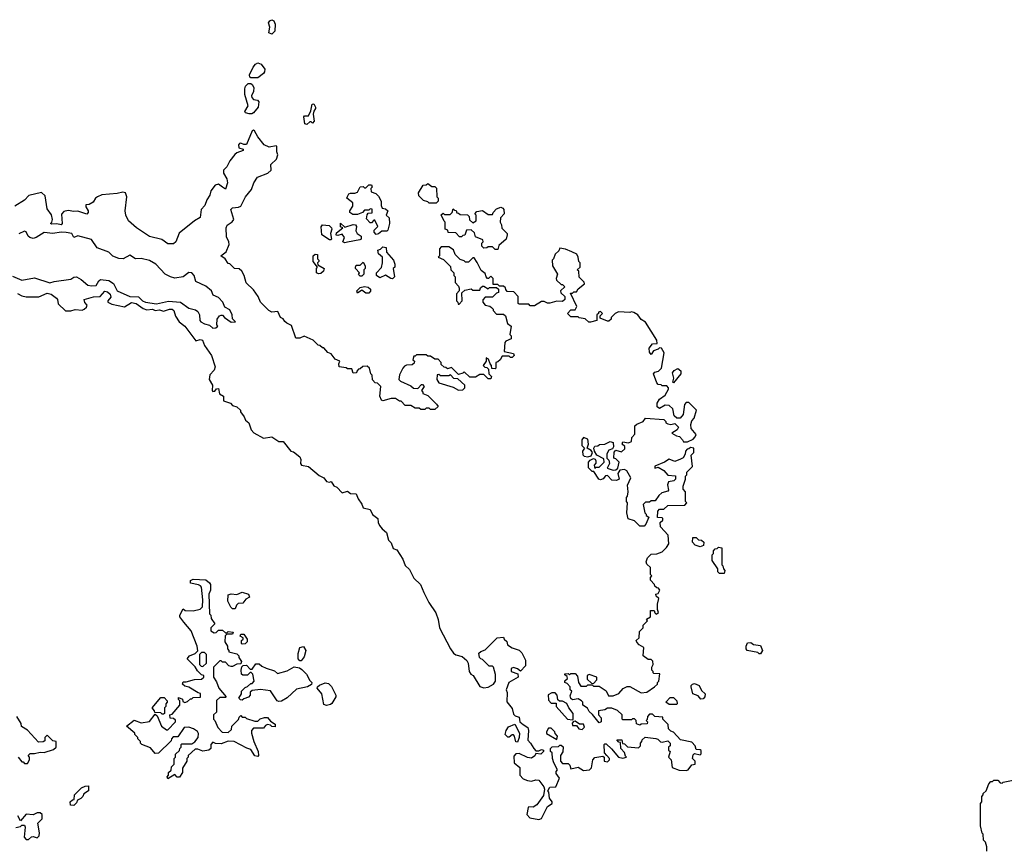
# Model space of a CAD drawing. Extents: x 1861455 to 2058065, y 200073 to 437907.
# Tile 185 of 256: x 1872100 to 1879110, y 312045 to 317948. Entities that reach past the tile are written whole.
import ezdxf

# ---------------------------------------------------------------- set-up
doc = ezdxf.new("R2010")
doc.units = 0

msp = doc.modelspace()

# ---------------------------------------------------------------- linework, layer by layer
at = {"layer": '0CON05XD'}
for points in [[(1873895, 317843.3), (1873873.3, 317855), (1873880, 317895), (1873872.5, 317925), (1873880.7, 317939.3), (1873895, 317947.5), (1873909.3, 317939.3), (1873920, 317915), (1873916, 317865), (1873895, 317843.3)], [(1873745, 317532.5), (1873738.3, 317538.3), (1873736.7, 317555), (1873761.2, 317608.8), (1873778.3, 317631.7), (1873795, 317641.2), (1873819.7, 317629.7), (1873846.2, 317595), (1873843.8, 317575), (1873835, 317563.3), (1873795, 317533.8), (1873745, 317532.5)], [(1873733.6, 317276.4), (1873707.5, 317285), (1873703.9, 317293.9), (1873727.1, 317335), (1873702, 317415), (1873704, 317455), (1873708.8, 317475), (1873727, 317493), (1873745, 317493.3), (1873755, 317486.7), (1873768, 317465), (1873765.6, 317435), (1873751.4, 317405), (1873753.3, 317393.3), (1873765, 317380), (1873793.3, 317373.3), (1873803.3, 317363.3), (1873798.8, 317325), (1873765, 317283.3), (1873753.3, 317276.7), (1873733.6, 317276.4)], [(1874145, 317200), (1874130, 317205), (1874122.5, 317255), (1874128.3, 317261.7), (1874156.7, 317263.3), (1874172.5, 317297.5), (1874183.3, 317345), (1874195, 317347.5), (1874206.7, 317325), (1874206.7, 317315), (1874193, 317297), (1874190, 317275), (1874196.7, 317225), (1874185, 317210), (1874175, 317220), (1874165, 317220), (1874145, 317200)], [(1875357, 316217), (1875335, 316250), (1875325, 316250), (1875295, 316220), (1875275, 316220), (1875265, 316230), (1875235, 316240), (1875200, 316275), (1875188.3, 316308.3), (1875155, 316330), (1875101.7, 316328.3), (1875090, 316315), (1875090, 316265), (1875080, 316255), (1875118.3, 316238.3), (1875168.3, 316188.3), (1875170, 316165), (1875190, 316145), (1875190, 316125), (1875200, 316115), (1875200, 316075), (1875225, 316050), (1875230, 316035), (1875230, 316015), (1875210, 315995), (1875210, 315945), (1875220, 315935), (1875221.7, 315921.7), (1875228.3, 315921.7), (1875250, 315945), (1875248.3, 316001.7), (1875268.3, 316021.7), (1875315, 316030), (1875325, 316020), (1875375, 316020), (1875381.7, 316038.3), (1875395, 316050), (1875405, 316050), (1875435, 316030), (1875445, 316040), (1875495, 316040), (1875508.3, 316028.3), (1875510, 316005), (1875495, 316000), (1875465, 315970), (1875415, 315970), (1875398.3, 315951.7), (1875397.5, 315935), (1875413, 315913), (1875447, 315907), (1875458.3, 315898.3), (1875470, 315885), (1875470, 315875), (1875495, 315850), (1875545, 315850), (1875558.3, 315838.3), (1875573, 315783), (1875600, 315765), (1875590, 315705), (1875600, 315695), (1875600, 315675), (1875561.7, 315658.3), (1875553, 315647), (1875550, 315585), (1875615, 315570), (1875620, 315555), (1875605, 315540), (1875595, 315540), (1875585, 315550), (1875535, 315550), (1875520, 315525), (1875505, 315510), (1875490, 315505), (1875490, 315465), (1875485, 315460), (1875461.7, 315461.7), (1875460, 315485), (1875450, 315495), (1875438.3, 315528.3), (1875421.7, 315538.3), (1875420, 315515), (1875400, 315485), (1875411.7, 315471.7), (1875425, 315470), (1875438.3, 315458.3), (1875440, 315425), (1875460, 315405), (1875455, 315390), (1875435, 315390), (1875405, 315420), (1875375, 315420), (1875345, 315400), (1875305, 315400), (1875265, 315440), (1875255, 315430), (1875225, 315420), (1875175, 315470), (1875145, 315460), (1875135, 315470), (1875121.7, 315471.7), (1875101.7, 315491.7), (1875100, 315505), (1875078.3, 315528.3), (1875055, 315530), (1875025, 315550), (1875005, 315550), (1874995, 315560), (1874925, 315560), (1874915, 315550), (1874905, 315550), (1874900, 315525), (1874910, 315515), (1874908.3, 315501.7), (1874895, 315490), (1874855, 315487.5), (1874840.7, 315479.3), (1874827.5, 315465), (1874803.3, 315416.7), (1874800, 315385), (1874811.7, 315371.7), (1874885, 315340), (1874903, 315323), (1874935, 315320), (1874961.7, 315348.3), (1874968.3, 315348.3), (1874980, 315335), (1874960, 315305), (1874970, 315295), (1874970, 315285), (1875005, 315270), (1875068.3, 315208.3), (1875078.3, 315191.7), (1875055, 315170), (1875025, 315170), (1875015, 315180), (1874995, 315180), (1874985, 315170), (1874955, 315170), (1874945, 315180), (1874915, 315180), (1874885, 315200), (1874845, 315200), (1874815, 315230), (1874805, 315230), (1874775, 315250), (1874745, 315250), (1874685, 315232.5), (1874675, 315237.5), (1874663.3, 315265), (1874670, 315335), (1874648.3, 315358.3), (1874631.7, 315361.7), (1874611.7, 315381.7), (1874610, 315415), (1874600, 315425), (1874590, 315465), (1874575, 315480), (1874543.3, 315476.7), (1874525, 315460), (1874511.7, 315458.3), (1874500, 315445), (1874498.3, 315431.7), (1874475, 315430), (1874465, 315460), (1874435, 315460), (1874425, 315467.5), (1874373.6, 315473.6), (1874372.5, 315495), (1874380, 315515), (1874345, 315530), (1874316.4, 315566.4), (1874295, 315577.5), (1874265, 315610), (1874255, 315610), (1874237, 315627), (1874225, 315630), (1874190, 315665), (1874125, 315692.5), (1874095, 315680), (1874065, 315680), (1874035, 315770), (1874002.5, 315785), (1873987, 315797), (1873976.4, 315816.4), (1873957, 315827), (1873938, 315868), (1873895, 315864), (1873873.3, 315875), (1873815, 315936.2), (1873798.8, 315975), (1873765, 316022.5), (1873712.7, 316072.7), (1873698.8, 316125), (1873682.5, 316155), (1873661.7, 316171.7), (1873630, 316175), (1873595, 316207.5), (1873585, 316210), (1873563, 316243), (1873532.5, 316265), (1873570, 316295), (1873592.5, 316345), (1873590, 316365), (1873571.7, 316401.7), (1873569.2, 316465), (1873577.3, 316482.7), (1873613.2, 316506.8), (1873624, 316525), (1873604.4, 316595.6), (1873615, 316606.9), (1873658.7, 316611.3), (1873675, 316620), (1873707.5, 316685), (1873751.2, 316738.8), (1873766, 316785), (1873794.1, 316825.9), (1873866.1, 316853.9), (1873890, 316875), (1873887.5, 316915), (1873927.5, 316955), (1873936.7, 316985), (1873930, 317005), (1873930, 317045), (1873925, 317050), (1873875, 317040), (1873840, 317055), (1873795, 317112.5), (1873772.5, 317155), (1873765, 317160), (1873755, 317156.2), (1873715, 317057.5), (1873695, 317057.5), (1873675, 317068.8), (1873665, 317066.2), (1873657.5, 317055), (1873661.2, 317035), (1873690, 317025), (1873690, 317015), (1873645, 316998.1), (1873632.4, 316987.6), (1873596.8, 316943.2), (1873575, 316900), (1873551.2, 316875), (1873550, 316855), (1873573.9, 316813.9), (1873580, 316785), (1873565, 316740), (1873544, 316755), (1873515, 316775.8), (1873492.3, 316767.7), (1873461.7, 316728.3), (1873453.6, 316696.4), (1873433.1, 316665), (1873418.9, 316625), (1873391.2, 316595), (1873385, 316538.8), (1873344.2, 316515.8), (1873235, 316426), (1873211.2, 316365), (1873195, 316351.2), (1873155, 316351.1), (1873112.8, 316382.8), (1873025, 316403.8), (1872932.5, 316465), (1872874.3, 316514.3), (1872856.2, 316555), (1872851.2, 316585), (1872862.5, 316685), (1872853, 316713), (1872835, 316720), (1872795, 316710), (1872685, 316700), (1872655, 316686.7), (1872640, 316675), (1872623, 316647), (1872595, 316630), (1872571.7, 316628.3), (1872570, 316615), (1872587.5, 316585), (1872587, 316573), (1872577, 316563), (1872515, 316583.3), (1872485, 316580), (1872445, 316588.8), (1872415, 316581.2), (1872397, 316563), (1872403.3, 316495), (1872395, 316486.7), (1872365, 316494.2), (1872328.3, 316491.7), (1872320, 316495), (1872330, 316505), (1872332.5, 316525), (1872327, 316557), (1872295, 316600), (1872281.7, 316691.7), (1872255, 316716.2), (1872165, 316696.2), (1872135, 316661.2), (1872065, 316620)], [(1874638.3, 316418.3), (1874623, 316433), (1874623, 316447), (1874650, 316475), (1874628.3, 316518.3), (1874621.7, 316518.3), (1874605, 316500), (1874595, 316500), (1874568.3, 316528.3), (1874573, 316557), (1874581.7, 316568.3), (1874608.3, 316571.7), (1874608.3, 316598.3), (1874595, 316600), (1874585, 316590), (1874555, 316590), (1874540, 316575), (1874505, 316560), (1874470.7, 316560.7), (1874450, 316575), (1874450, 316585), (1874471.7, 316618.3), (1874471.7, 316641.7), (1874430, 316675), (1874433, 316687), (1874443.6, 316706.4), (1874455, 316712.5), (1874485, 316712.5), (1874505, 316720), (1874523, 316757), (1874545, 316760), (1874555, 316750), (1874565, 316750), (1874585, 316770), (1874605, 316770), (1874610, 316755), (1874600, 316745), (1874601.7, 316721.7), (1874635, 316710), (1874655, 316690), (1874672.5, 316655), (1874672.5, 316625), (1874680, 316605), (1874705, 316600), (1874720, 316585), (1874710, 316555), (1874730, 316535), (1874733.8, 316495), (1874721.7, 316448.3), (1874715, 316440), (1874678.3, 316441.7), (1874655, 316422.5), (1874638.3, 316418.3)], [(1875065, 316640), (1875015, 316640), (1875005, 316650), (1874975, 316660), (1874941.7, 316691.7), (1874940, 316715), (1874971.7, 316768.3), (1874995, 316770), (1875005, 316780), (1875035, 316760), (1875055, 316760), (1875068.3, 316748.3), (1875070, 316685), (1875080, 316675), (1875080, 316655), (1875065, 316640)], [(1875505, 316310), (1875485, 316310), (1875465, 316330), (1875435, 316330), (1875427, 316323), (1875405, 316320), (1875390, 316335), (1875390, 316355), (1875400, 316365), (1875398.3, 316378.3), (1875345, 316400), (1875338.3, 316428.3), (1875315, 316450), (1875281.7, 316448.3), (1875268.3, 316411.7), (1875255, 316410), (1875245, 316400), (1875231.7, 316401.7), (1875205, 316430), (1875151.7, 316431.7), (1875148.3, 316448.3), (1875130, 316455), (1875130, 316505), (1875121.7, 316511.7), (1875101.7, 316558.3), (1875115, 316570), (1875125, 316560), (1875165, 316560), (1875180, 316575), (1875185, 316600), (1875195, 316590), (1875208.3, 316588.3), (1875211.7, 316571.7), (1875225, 316570), (1875235, 316560), (1875288.3, 316558.3), (1875300, 316545), (1875301.7, 316521.7), (1875325, 316500), (1875350, 316515), (1875350, 316555), (1875340, 316565), (1875355, 316580), (1875395, 316587.5), (1875435, 316560), (1875465, 316560), (1875470, 316575), (1875495, 316600), (1875525, 316612.5), (1875540, 316605), (1875547.5, 316595), (1875550, 316565), (1875523, 316537), (1875520, 316505), (1875530, 316485), (1875531.7, 316461.7), (1875570, 316425), (1875570, 316415), (1875562.5, 316385), (1875511.7, 316338.3), (1875505, 316310)], [(1872049.6, 316119.6), (1872115, 316092.5), (1872205, 316108.9), (1872315, 316071.9), (1872345, 316081.8), (1872465, 316098.2), (1872485.6, 316114.4), (1872505, 316116.2), (1872537.8, 316097.8), (1872585.8, 316055.8), (1872611.4, 316051.4), (1872645.5, 316054.5), (1872663.2, 316086.8), (1872675, 316096), (1872735, 316090), (1872767.6, 316067.6), (1872795, 316015.6), (1872885, 315975.5), (1872945, 315973.4), (1872975, 315945.6), (1872995, 315935.6), (1873075, 315922.9), (1873158.3, 315941.7), (1873244.7, 315934.7), (1873305, 315892.5), (1873351.8, 315881.8), (1873369.2, 315869.2), (1873380.6, 315845), (1873382, 315805), (1873390, 315795), (1873415, 315780.6), (1873452.5, 315772.5), (1873475, 315750), (1873497, 315753), (1873510, 315765), (1873502.5, 315775), (1873506.7, 315815), (1873522.3, 315837.7), (1873535, 315843.3), (1873545, 315842.5), (1873557, 315827), (1873605, 315792.5), (1873637.5, 315795), (1873616, 315816), (1873613.8, 315845), (1873595, 315880), (1873560.5, 315900.5), (1873546.2, 315935), (1873515, 315968.8), (1873477.5, 315985), (1873466.2, 316015), (1873425, 316050), (1873353.1, 316083.1), (1873342.9, 316125), (1873325, 316144.2), (1873303.1, 316146.9), (1873264.4, 316115.6), (1873205, 316106.9), (1873172.5, 316115), (1873136.2, 316135), (1873070, 316205), (1873023, 316233), (1872965, 316246.7), (1872925, 316244), (1872885, 316269.5), (1872835.8, 316244.2), (1872805, 316245.7), (1872764.1, 316264.1), (1872735, 316291.5), (1872651.5, 316321.5), (1872612.4, 316382.4), (1872515, 316408.1), (1872485, 316396.2), (1872472, 316425), (1872430.7, 316430.7), (1872395, 316434.8), (1872335, 316425.2), (1872275, 316430.8), (1872217.1, 316395), (1872195, 316389.2), (1872171.1, 316395), (1872160, 316405), (1872146.4, 316436.4), (1872135, 316441.2), (1872095, 316422.9)], [(1874315, 316380), (1874305, 316380), (1874250, 316415), (1874247, 316473), (1874255, 316486.7), (1874302.5, 316482.5), (1874320, 316465), (1874322.5, 316455), (1874313.3, 316425), (1874320, 316385), (1874315, 316380)], [(1874415, 316357.5), (1874400, 316365), (1874412.5, 316395), (1874395, 316420), (1874365, 316410), (1874352.5, 316412.5), (1874355, 316430), (1874400, 316465), (1874383, 316473), (1874383, 316497), (1874415, 316470), (1874475, 316487.5), (1874490, 316485), (1874497.5, 316475), (1874493, 316443), (1874503.3, 316423.3), (1874530, 316405), (1874530, 316385), (1874521.7, 316378.3), (1874435, 316363.3), (1874415, 316357.5)], [(1874755, 316102.5), (1874743.3, 316103.3), (1874705, 316127.5), (1874665, 316107.5), (1874640, 316125), (1874640, 316145), (1874677, 316183), (1874682.5, 316215), (1874682.5, 316255), (1874655, 316280), (1874650, 316305), (1874668.3, 316311.7), (1874685, 316330), (1874710, 316325), (1874711.7, 316291.7), (1874762.5, 316235), (1874770, 316205), (1874770, 316185), (1874760, 316175), (1874767.5, 316115), (1874755, 316102.5)], [(1876280, 312705), (1876262.5, 312725), (1876260, 312785), (1876265, 312790), (1876275, 312790), (1876313, 312753), (1876363.6, 312693.6), (1876395, 312687.5), (1876420, 312695), (1876412.5, 312702.5), (1876407, 312727), (1876380, 312755), (1876378.3, 312798.3), (1876365, 312800), (1876351.7, 312818.3), (1876387, 312817), (1876391.7, 312791.7), (1876405, 312790), (1876428.3, 312768.3), (1876505, 312760), (1876520, 312775), (1876520, 312795), (1876530, 312805), (1876531.7, 312818.3), (1876553, 312837), (1876628.3, 312828.3), (1876643, 312823), (1876663, 312803), (1876675, 312800), (1876715, 312810), (1876730, 312795), (1876730, 312775), (1876720, 312765), (1876720, 312745), (1876730, 312735), (1876720, 312695), (1876737.5, 312675), (1876745, 312620), (1876795, 312602.5), (1876845, 312600), (1876860, 312605), (1876885, 312640), (1876910, 312645), (1876910, 312665), (1876890, 312685), (1876895, 312710), (1876905, 312720), (1876945, 312710), (1876951.7, 312718.3), (1876951.7, 312741.7), (1876945, 312747.5), (1876915, 312750), (1876910, 312775), (1876885, 312800), (1876805, 312817.5), (1876755, 312872.5), (1876735, 312880), (1876720, 312895), (1876716.7, 312926.7), (1876680, 312965), (1876678.3, 312978.3), (1876623, 312983), (1876605, 313000), (1876585, 313000), (1876570, 312985), (1876567, 312963), (1876560, 312955), (1876570, 312945), (1876568.3, 312931.7), (1876525, 312930), (1876515, 312922.5), (1876491.7, 312931.7), (1876490, 312955), (1876477, 312967), (1876463, 312967), (1876455, 312960), (1876395, 312960), (1876390, 312965), (1876390, 312995), (1876355, 313027.5), (1876315, 313043.3), (1876285, 313042.5), (1876265, 313032.5), (1876220, 313025), (1876220, 312995), (1876240, 312975), (1876240, 312945), (1876225, 312940), (1876179.3, 312999.3), (1876155, 313020), (1876143, 313043), (1876110, 313065), (1876110, 313085), (1876100, 313095), (1876075, 313110), (1876035, 313102.5), (1876023, 313113), (1876018.3, 313131.7), (1876030, 313165), (1876020, 313175), (1876020, 313195), (1875998.3, 313218.3), (1875980, 313225), (1875981.7, 313238.3), (1876000, 313255), (1875998.3, 313268.3), (1875981.7, 313281.7), (1875981.7, 313288.3), (1876005, 313290), (1876015, 313280), (1876025, 313290), (1876055, 313290), (1876071.7, 313271.7), (1876077.5, 313225), (1876095, 313200), (1876135, 313200), (1876145, 313210), (1876175, 313210), (1876185, 313200), (1876225, 313200), (1876276.4, 313166.4), (1876291.7, 313131.7), (1876325, 313130), (1876365, 313147.5), (1876397, 313183), (1876425, 313197.5), (1876445, 313197.5), (1876525, 313152.5), (1876565, 313157.5), (1876620, 313195), (1876640, 313215), (1876640, 313225), (1876650, 313235), (1876658.3, 313288.3), (1876615, 313290), (1876610, 313295), (1876610, 313305), (1876600, 313315), (1876600, 313335), (1876610, 313355), (1876608.3, 313378.3), (1876595, 313390), (1876575, 313390), (1876540, 313415), (1876542.5, 313475), (1876510, 313495), (1876493, 313513), (1876490, 313525), (1876510, 313545), (1876511.7, 313588.3), (1876540, 313615), (1876540, 313635), (1876570, 313665), (1876561.7, 313678.3), (1876590, 313695), (1876591.7, 313738.3), (1876618.3, 313738.3), (1876621.7, 313721.7), (1876632.5, 313712.5), (1876647.5, 313725), (1876640, 313745), (1876640, 313785), (1876650, 313825), (1876631.7, 313841.7), (1876630, 313855), (1876645, 313860), (1876657.5, 313885), (1876648.3, 313898.3), (1876635, 313900), (1876621.7, 313911.7), (1876620, 313925), (1876590, 313955), (1876590, 313975), (1876600, 313985), (1876590, 313995), (1876590, 314045), (1876565, 314070), (1876560, 314085), (1876570, 314115), (1876595, 314140), (1876635, 314142.5), (1876675, 314157.5), (1876705, 314187.5), (1876722.5, 314215), (1876716.7, 314276.7), (1876662.5, 314335), (1876660, 314365), (1876678.3, 314381.7), (1876680, 314395), (1876675, 314400), (1876641.7, 314401.7), (1876643, 314447), (1876655, 314460), (1876685, 314460), (1876715, 314487.5), (1876835, 314490), (1876850, 314505), (1876840, 314515), (1876840, 314585), (1876823, 314603), (1876822.5, 314625), (1876840, 314675), (1876840, 314695), (1876850, 314705), (1876850, 314725), (1876890, 314765), (1876880, 314845), (1876900, 314865), (1876900, 314895), (1876875, 314900), (1876865, 314890), (1876851.7, 314888.3), (1876840, 314875), (1876837, 314853), (1876823.3, 314826.7), (1876805, 314816.7), (1876765, 314800), (1876725, 314817.5), (1876690, 314795), (1876621.7, 314768.3), (1876621.7, 314751.7), (1876645, 314760), (1876686.4, 314736.4), (1876715, 314702.5), (1876768.3, 314698.3), (1876770, 314675), (1876757, 314663), (1876720, 314655), (1876712.5, 314635), (1876720, 314595), (1876715, 314590), (1876671.7, 314578.3), (1876650.7, 314559.3), (1876625, 314520), (1876595, 314520), (1876585, 314510), (1876555, 314510), (1876540, 314495), (1876550, 314435), (1876560, 314425), (1876560, 314415), (1876580, 314405), (1876557, 314353), (1876545, 314340), (1876515, 314340), (1876478.3, 314378.3), (1876433, 314393), (1876422.5, 314435), (1876427.5, 314505), (1876420, 314515), (1876420, 314545), (1876427, 314553), (1876432.5, 314585), (1876428.3, 314631.7), (1876450, 314685), (1876423, 314733), (1876405, 314742.5), (1876371.7, 314738.3), (1876357.5, 314715), (1876367.5, 314675), (1876350, 314665), (1876315, 314667.5), (1876285, 314700), (1876271.7, 314698.3), (1876253, 314677), (1876235, 314670), (1876223.3, 314675), (1876188.3, 314728.3), (1876175, 314730), (1876150, 314755), (1876150, 314795), (1876160.7, 314809.3), (1876185, 314822.5), (1876196.7, 314816.7), (1876202.5, 314805), (1876201.7, 314788.3), (1876190, 314775), (1876195, 314750), (1876205, 314760), (1876225, 314760), (1876260, 314795), (1876258.3, 314818.3), (1876210, 314845), (1876193, 314873), (1876187.5, 314895), (1876195, 314910), (1876215, 314912.5), (1876228.3, 314921.7), (1876265, 314923.3), (1876305, 314942.5), (1876326.4, 314936.4), (1876327.5, 314905), (1876320, 314890), (1876295, 314880), (1876280, 314855), (1876280, 314825), (1876295, 314810), (1876300, 314785), (1876281.7, 314751.7), (1876325, 314737.5), (1876345, 314740), (1876358.3, 314751.7), (1876367.5, 314795), (1876345, 314820), (1876330, 314825), (1876333, 314867), (1876345, 314880), (1876385, 314870), (1876408.3, 314891.7), (1876408.3, 314908.3), (1876390, 314925), (1876395, 314940), (1876435, 314932.5), (1876456.4, 314943.6), (1876458.3, 314971.7), (1876480, 314995), (1876480, 315055), (1876493, 315067), (1876540, 315085), (1876555, 315110), (1876685, 315100), (1876700, 315085), (1876700, 315075), (1876715, 315067.5), (1876735, 315063.8), (1876765, 315070), (1876790, 315045), (1876780, 315025), (1876743, 315003), (1876775, 314982.5), (1876798.3, 314978.3), (1876820, 314955), (1876825, 314940), (1876855, 314940), (1876895, 314960), (1876910, 314975), (1876917, 314993), (1876880, 315035), (1876877.5, 315065), (1876885, 315090), (1876901.7, 315108.3), (1876917.5, 315165), (1876865, 315220), (1876845, 315220), (1876833, 315207), (1876822.5, 315135), (1876801.7, 315108.3), (1876778.3, 315108.3), (1876760, 315125), (1876750, 315175), (1876725, 315200), (1876695, 315202.5), (1876655, 315177.5), (1876639.3, 315189.3), (1876638, 315215), (1876655.9, 315244.1), (1876696, 315274), (1876720, 315315), (1876720, 315325), (1876708.3, 315338.3), (1876675, 315340), (1876667, 315347), (1876645, 315350), (1876635, 315360), (1876612.5, 315425), (1876622.5, 315437.5), (1876647.5, 315445), (1876670, 315465), (1876687.5, 315575), (1876668.3, 315608.3), (1876655, 315610), (1876645, 315600), (1876612, 315588), (1876595, 315562.5), (1876585, 315580), (1876582.3, 315607.7), (1876605, 315637.5), (1876638.3, 315641.7), (1876636.2, 315665), (1876555, 315792.5), (1876525, 315812.5), (1876500, 315845), (1876471.7, 315861.7), (1876455, 315867.5), (1876445, 315862.5), (1876363, 315867), (1876340, 315855), (1876310, 315825), (1876310, 315815), (1876295, 315800), (1876285, 315800), (1876231.7, 315821.7), (1876231.7, 315838.3), (1876250, 315855), (1876235, 315870), (1876220, 315865), (1876220, 315855), (1876210, 315845), (1876210, 315805), (1876165, 315792.5), (1876153, 315793), (1876127, 315817), (1876083, 315823), (1876075, 315830), (1876025, 315830), (1876000, 315855), (1876025, 315880), (1876055, 315880), (1876067.5, 315905), (1876021.7, 315998.3), (1876035, 316000), (1876045, 316010), (1876065, 316010), (1876075, 316030), (1876120, 316065), (1876118.3, 316078.3), (1876083.3, 316113.3), (1876080, 316155), (1876070, 316165), (1876090, 316185), (1876090, 316215), (1876080, 316225), (1876077, 316257), (1876066.4, 316276.4), (1876030, 316295), (1875985, 316312.5), (1875945, 316320), (1875938.3, 316301.7), (1875911.7, 316278.3), (1875900, 316245), (1875890, 316235), (1875893, 316193), (1875930, 316135), (1875920, 316105), (1875923, 316093), (1875955, 316060), (1875965, 316060), (1875980, 316045), (1875950, 316015), (1875951.7, 316001.7), (1875980, 315975), (1875980, 315955), (1875965, 315940), (1875925, 315942.5), (1875875, 315927.5), (1875858.3, 315928.3), (1875835, 315940), (1875815, 315940), (1875765, 315910), (1875735, 315910), (1875725, 315920), (1875655, 315920), (1875650, 315925), (1875650, 315975), (1875618.3, 316008.3), (1875571.7, 316011.7), (1875560, 316025), (1875558.3, 316038.3), (1875545, 316050), (1875515, 316050), (1875505, 316060), (1875471.7, 316061.7), (1875470, 316105), (1875455, 316120), (1875437, 316103), (1875430, 316105), (1875420, 316115), (1875415, 316140), (1875385, 316160), (1875357, 316217)], [(1874227, 316137), (1874212.5, 316145), (1874212.5, 316175), (1874220, 316185), (1874190, 316225), (1874190, 316265), (1874203, 316277), (1874220, 316275), (1874220, 316245), (1874230, 316235), (1874230, 316225), (1874220, 316215), (1874221.7, 316201.7), (1874267.5, 316175), (1874262.5, 316155), (1874245, 316140), (1874227, 316137)], [(1874535, 316120), (1874525, 316120), (1874511.7, 316131.7), (1874520, 316145), (1874490, 316175), (1874490, 316185), (1874495, 316200), (1874525, 316200), (1874545, 316220), (1874560, 316195), (1874560, 316175), (1874550, 316165), (1874550, 316135), (1874535, 316120)], [(1872085, 315996.7), (1872115, 315980), (1872145, 315974), (1872235.9, 315974.1), (1872295, 316000), (1872325, 315992.5), (1872363, 315963), (1872370, 315955), (1872375, 315922.5), (1872425, 315872.5), (1872465, 315872.5), (1872495, 315883.3), (1872545, 315877.5), (1872560, 315885), (1872575, 315900), (1872580, 315915), (1872563.3, 315933.3), (1872560, 315955), (1872625, 315973.3), (1872673.8, 315976.2), (1872705, 316014.5), (1872725, 316010), (1872745, 315992), (1872748.7, 315971.3), (1872727.5, 315945), (1872727.5, 315935), (1872755, 315920), (1872845, 315901.2), (1872895, 315933.2), (1872929.4, 315925), (1872979.6, 315889.6), (1873005, 315880.3), (1873045, 315886), (1873065, 315876.3), (1873095, 315881), (1873125, 315872.1), (1873166.2, 315885), (1873185.5, 315885), (1873197.2, 315875), (1873208.8, 315835), (1873234.2, 315794.2), (1873276.7, 315765), (1873355, 315660), (1873385, 315670), (1873402.5, 315665), (1873416.4, 315626.4), (1873466.1, 315556.1), (1873492.5, 315475), (1873485, 315450), (1873453, 315417), (1873450, 315385), (1873472.5, 315345), (1873470, 315305), (1873475, 315300), (1873488.3, 315301.7), (1873501.7, 315318.3), (1873515, 315320), (1873521.7, 315281.7), (1873550, 315265), (1873551.7, 315231.7), (1873600, 315215), (1873615, 315200), (1873645, 315190), (1873672.5, 315165), (1873673, 315153), (1873698.3, 315118.3), (1873707.5, 315095), (1873732.5, 315075), (1873747.5, 315025), (1873767.5, 315005), (1873835, 314966.7), (1873895, 314976.7), (1873945, 314943.3), (1873975, 314942.5), (1874030, 314875), (1874048.3, 314868.3), (1874095, 314832.5), (1874102.5, 314815), (1874100, 314785), (1874106.7, 314775), (1874155, 314763.8), (1874231.2, 314701.2), (1874265, 314684), (1874285, 314658.8), (1874305, 314652.5), (1874318.3, 314658.3), (1874337, 314627), (1874357.7, 314617.7), (1874395, 314577.5), (1874435, 314590), (1874455, 314572.5), (1874495, 314570), (1874510, 314535), (1874537, 314497), (1874545, 314470), (1874595, 314457.5), (1874611.7, 314421.7), (1874650, 314395), (1874652.5, 314365), (1874662.5, 314345), (1874680.8, 314320.8), (1874712.5, 314295), (1874725, 314240), (1874745, 314220), (1874760, 314180), (1874785, 314170), (1874827.5, 314105), (1874845, 314060), (1874875, 314030), (1874905, 313970), (1874952.5, 313925), (1874976.7, 313866.7), (1875012.5, 313795), (1875061.7, 313721.7), (1875080, 313675), (1875090, 313615), (1875166.7, 313465), (1875187.5, 313435), (1875204.1, 313424.1), (1875250.7, 313410.7), (1875283, 313383), (1875292.5, 313365), (1875300, 313305), (1875312.5, 313285), (1875327.5, 313275), (1875375, 313197.5), (1875405, 313187.5), (1875435, 313192.5), (1875472.5, 313215), (1875487.5, 313235), (1875487, 313283), (1875472.5, 313335), (1875465, 313342.5), (1875443, 313343), (1875395, 313390), (1875383.6, 313393.6), (1875372.5, 313405), (1875370, 313435), (1875383, 313447), (1875415, 313460), (1875500, 313545), (1875545, 313550), (1875550, 313535), (1875568.3, 313518.3), (1875573.6, 313493.6), (1875605, 313472.5), (1875655, 313457.5), (1875675, 313437.5), (1875701.2, 313385), (1875701.2, 313345), (1875665, 313307.5), (1875645, 313322.5), (1875615, 313332.5), (1875600, 313325), (1875600, 313305), (1875646.7, 313286.7), (1875650, 313265), (1875583.6, 313226.4), (1875562.5, 313175), (1875570, 313155), (1875568.3, 313088.3), (1875605, 313040), (1875615, 313000), (1875628.3, 312988.3), (1875655, 312980), (1875660, 312945), (1875685, 312926.7), (1875717.5, 312905), (1875722.5, 312885), (1875717.5, 312815), (1875737.5, 312795), (1875760, 312755), (1875775, 312740), (1875795, 312740), (1875815, 312750), (1875830, 312745), (1875830, 312735), (1875810, 312715), (1875775, 312720), (1875766.4, 312703.6), (1875745, 312687.5), (1875715, 312692.5), (1875655, 312720), (1875633, 312717), (1875618.3, 312701.7), (1875620, 312655), (1875661.7, 312621.7), (1875660, 312565), (1875685, 312540), (1875715, 312527.5), (1875745, 312522.5), (1875775, 312533.3), (1875795, 312530), (1875832.5, 312482.5), (1875837, 312467), (1875829.5, 312420.5), (1875782.5, 312355), (1875755, 312337.5), (1875725, 312340), (1875720, 312335), (1875710, 312285), (1875733, 312263), (1875795, 312250), (1875815, 312257.5), (1875857, 312343), (1875890, 312365), (1875890, 312375), (1875873, 312403), (1875867.5, 312445), (1875860, 312455), (1875875, 312480), (1875916.4, 312483.6), (1875942.5, 312545), (1875918.3, 312578.3), (1875918.3, 312591.7), (1875930, 312605), (1875902.5, 312655), (1875892.5, 312685), (1875890, 312725), (1875880, 312735), (1875880, 312755), (1875891.7, 312768.3), (1875935, 312770), (1875945, 312780), (1875955, 312780), (1875968.3, 312768.3), (1875967, 312733), (1875950, 312705), (1875950, 312665), (1875965, 312650), (1876005, 312650), (1876017, 312637), (1876025, 312610), (1876075, 312622.5), (1876115, 312600), (1876157, 312603), (1876171.7, 312618.3), (1876180, 312675), (1876195, 312692.5), (1876251.7, 312701.7), (1876260, 312695), (1876260, 312665), (1876285, 312660), (1876300, 312675), (1876300, 312685), (1876280, 312705)], [(1874585, 316000), (1874565, 316000), (1874535, 316020), (1874505, 316000), (1874500, 316015), (1874525, 316040), (1874555, 316047.5), (1874581.7, 316041.7), (1874597, 316027), (1874597.5, 316012.5), (1874585, 316000)], [(1876755, 315360), (1876750, 315365), (1876757.5, 315395), (1876748.3, 315431.7), (1876760.7, 315449.3), (1876785, 315462.5), (1876806.1, 315446.1), (1876806.7, 315425), (1876755, 315360)], [(1875225, 315307.5), (1875255, 315310), (1875270, 315325), (1875270, 315345), (1875218.3, 315388.3), (1875191.7, 315391.7), (1875168.3, 315418.3), (1875155, 315410), (1875095, 315410), (1875085, 315420), (1875071.7, 315418.3), (1875070, 315385), (1875085, 315360), (1875185, 315330), (1875225, 315307.5)], [(1876145, 314832.5), (1876169.3, 314840.7), (1876177.5, 314865), (1876168.8, 314878.8), (1876140, 314895), (1876150, 314925), (1876145, 314960), (1876115, 314972.5), (1876102.5, 314955), (1876102.5, 314915), (1876120, 314895), (1876107.5, 314875), (1876108.3, 314848.3), (1876118.3, 314838.3), (1876145, 314832.5)], [(1876945, 314192.5), (1876910, 314205), (1876890, 314225), (1876891.7, 314258.3), (1876915, 314260), (1876933, 314243), (1876955, 314240), (1876970, 314225), (1876968.3, 314201.7), (1876945, 314192.5)], [(1877115, 314002.5), (1877083, 314003), (1877070, 314015), (1877070, 314035), (1877030, 314095), (1877030, 314135), (1877040, 314145), (1877040, 314165), (1877051.7, 314178.3), (1877065, 314180), (1877075, 314190), (1877100, 314185), (1877100, 314065), (1877107, 314057), (1877110, 314035), (1877120, 314025), (1877115, 314002.5)], [(1873155, 312540), (1873150, 312555), (1873160, 312565), (1873160, 312585), (1873178.3, 312601.7), (1873180, 312625), (1873200, 312645), (1873200, 312685), (1873210, 312695), (1873210, 312715), (1873238.3, 312741.7), (1873240, 312755), (1873250, 312765), (1873250, 312785), (1873255, 312790), (1873325, 312790), (1873346.4, 312803.6), (1873370, 312835), (1873373, 312863), (1873366.7, 312876.7), (1873336.7, 312896.7), (1873305, 312907.5), (1873270, 312905), (1873225, 312840), (1873191.7, 312838.3), (1873180, 312825), (1873178.3, 312811.7), (1873088.3, 312721.7), (1873065, 312720), (1873030.7, 312760.7), (1872970, 312785), (1872960, 312795), (1872960, 312805), (1872940, 312825), (1872940, 312835), (1872920, 312855), (1872920, 312865), (1872860, 312915), (1872915, 312956.7), (1872965, 312940), (1873025, 312947.5), (1873065, 313000), (1873078.3, 312988.3), (1873110, 312915), (1873145, 312890), (1873155, 312890), (1873210, 312945), (1873208.3, 312958.3), (1873195, 312970), (1873171.7, 312971.7), (1873170, 312995), (1873185, 313000), (1873240, 313065), (1873240, 313095), (1873230, 313105), (1873231.7, 313118.3), (1873258.3, 313108.3), (1873261.7, 313091.7), (1873275, 313082.5), (1873295, 313090), (1873315, 313110), (1873325, 313110), (1873335, 313120), (1873388.3, 313121.7), (1873388.3, 313148.3), (1873371.7, 313151.7), (1873305, 313192.5), (1873275, 313200), (1873260, 313215), (1873265, 313230), (1873285, 313230), (1873345, 313247.5), (1873395, 313250), (1873410, 313265), (1873410, 313275), (1873395, 313280), (1873365, 313310), (1873348.3, 313338.3), (1873292.5, 313395), (1873310, 313415), (1873348.3, 313431.7), (1873368.3, 313451.7), (1873362.5, 313485), (1873320, 313595), (1873267.5, 313655), (1873240, 313695), (1873240, 313705), (1873265, 313750), (1873278.3, 313738.3), (1873335, 313737.5), (1873385, 313747.5), (1873402.5, 313765), (1873403.3, 313815), (1873393.3, 313905), (1873387.5, 313915), (1873372.3, 313922.3), (1873315, 313933.3), (1873317, 313953), (1873335, 313962.5), (1873425, 313957.5), (1873452.5, 313935), (1873457.5, 313925), (1873457.5, 313885), (1873447.5, 313855), (1873452.5, 313715), (1873460, 313705), (1873463, 313683), (1873490, 313645), (1873460, 313615), (1873460, 313595), (1873485, 313580), (1873498.3, 313581.7), (1873515, 313600), (1873545, 313600), (1873565, 313580), (1873575, 313580), (1873585, 313590), (1873620, 313585), (1873615, 313570), (1873575, 313570), (1873561.7, 313558.3), (1873560, 313515), (1873580, 313485), (1873580, 313465), (1873590, 313455), (1873590, 313445), (1873645, 313430), (1873660, 313415), (1873660, 313405), (1873680, 313375), (1873675, 313360), (1873645, 313357.5), (1873615, 313340), (1873605, 313340), (1873590, 313345), (1873565, 313370), (1873545, 313370), (1873535, 313380), (1873525, 313380), (1873480, 313335), (1873480, 313265), (1873501.7, 313231.7), (1873517.5, 313185), (1873570, 313125), (1873565, 313120), (1873525, 313120), (1873501.7, 313098.3), (1873500, 313015), (1873480, 312995), (1873480, 312965), (1873490, 312955), (1873510, 312905), (1873541.7, 312871.7), (1873585, 312870), (1873608.3, 312891.7), (1873610, 312915), (1873658.3, 312961.7), (1873661.7, 312978.3), (1873675, 312990), (1873685, 312980), (1873705, 312980), (1873715, 312970), (1873775, 312950), (1873795, 312950), (1873813, 312967), (1873843, 312977), (1873865, 312977.5), (1873885, 312950), (1873919.3, 312929.3), (1873919.3, 312910.7), (1873895, 312913.3), (1873885, 312922.5), (1873865, 312927.5), (1873850, 312920), (1873835, 312900), (1873765, 312900), (1873750, 312885), (1873750, 312865), (1873767.5, 312805), (1873797.5, 312735), (1873800, 312705), (1873795, 312700), (1873773.6, 312703.6), (1873745, 312750), (1873718.3, 312758.3), (1873627, 312807), (1873585, 312807.5), (1873535, 312790), (1873495, 312792.5), (1873475, 312800), (1873460, 312785), (1873460, 312755), (1873447, 312743), (1873405, 312737.5), (1873368.3, 312751.7), (1873348.3, 312751.7), (1873300, 312705), (1873300, 312695), (1873290, 312685), (1873290, 312665), (1873260, 312615), (1873260, 312585), (1873238.3, 312551.7), (1873221.7, 312551.7), (1873205, 312570), (1873155, 312540)], [(1873635, 313750), (1873615, 313750), (1873603.3, 313763.3), (1873582.5, 313805), (1873585, 313850), (1873605, 313856.7), (1873645, 313852.5), (1873685, 313870), (1873730, 313855), (1873736.4, 313833.6), (1873710.7, 313819.3), (1873688.3, 313791.7), (1873655, 313790), (1873643, 313777), (1873635, 313750)], [(1873685, 313500), (1873680, 313505), (1873680, 313525), (1873690, 313535), (1873690, 313545), (1873670, 313555), (1873675, 313570), (1873695, 313570), (1873720, 313535), (1873720, 313515), (1873705, 313502.5), (1873685, 313500)], [(1877375, 313430), (1877365, 313430), (1877355, 313440), (1877280, 313455), (1877272.5, 313465), (1877272.5, 313485), (1877281.7, 313508.3), (1877305, 313510), (1877325, 313497.5), (1877375, 313490), (1877387.5, 313455), (1877375, 313430)], [(1873405, 313340), (1873430, 313365), (1873430, 313425), (1873415, 313440), (1873395, 313440), (1873380, 313425), (1873380, 313355), (1873391.7, 313341.7), (1873405, 313340)], [(1874105, 313380), (1874095, 313380), (1874082.5, 313395), (1874083, 313433), (1874094, 313476), (1874121.7, 313481.7), (1874136.7, 313455), (1874125, 313410), (1874105, 313380)], [(1873945, 313090), (1873932.5, 313095), (1873886.1, 313166.1), (1873815, 313176.7), (1873755, 313170), (1873741.7, 313158.3), (1873740, 313135), (1873728.3, 313121.7), (1873695, 313110), (1873685, 313100), (1873671.7, 313101.7), (1873660, 313115), (1873680, 313145), (1873680, 313165), (1873705, 313190), (1873723, 313197), (1873745, 313220), (1873755, 313220), (1873770, 313235), (1873760, 313285), (1873748.3, 313298.3), (1873741.7, 313298.3), (1873721.7, 313278.3), (1873688.3, 313278.3), (1873680, 313285), (1873677.5, 313315), (1873682.5, 313337.5), (1873691.7, 313348.3), (1873715, 313350), (1873741.7, 313321.7), (1873755, 313320), (1873781.7, 313358.3), (1873805, 313360), (1873823, 313343), (1873855, 313327.5), (1873915, 313310), (1873935, 313290), (1874005, 313310), (1874055, 313337.5), (1874091.7, 313331.7), (1874109.3, 313319.3), (1874142.5, 313285), (1874165, 313240), (1874180, 313225), (1874178.3, 313211.7), (1874150, 313195), (1874071.7, 313178.3), (1874005, 313117.5), (1873965, 313093.3), (1873945, 313090)], [(1876185, 313220), (1876210, 313245), (1876210, 313265), (1876155, 313282.5), (1876140, 313275), (1876140.7, 313250.7), (1876171.7, 313221.7), (1876185, 313220)], [(1874285, 313062.5), (1874265, 313070), (1874250, 313145), (1874217.5, 313185), (1874220, 313195), (1874233.8, 313206.2), (1874275, 313223.3), (1874298.3, 313218.3), (1874318.8, 313198.8), (1874350, 313135), (1874350, 313125), (1874323, 313077), (1874311.7, 313068.3), (1874285, 313062.5)], [(1876948.3, 313108.3), (1876930, 313130), (1876892.5, 313145), (1876880, 313195), (1876880, 313205), (1876890, 313215), (1876905, 313220), (1876937.5, 313205), (1876955, 313170), (1876980, 313145), (1876977, 313123), (1876965, 313110), (1876948.3, 313108.3)], [(1876035, 312960), (1876040, 312965), (1876040, 313005), (1876010, 313045), (1875996.4, 313076.4), (1875965, 313092.5), (1875942.5, 313092.5), (1875931.7, 313101.7), (1875927, 313137), (1875911.7, 313151.7), (1875888.3, 313151.7), (1875861.7, 313138.3), (1875865, 313100), (1875885, 313080), (1875918.3, 313078.3), (1875920, 313055), (1876000, 312965), (1876035, 312960)], [(1873125, 313000), (1873115, 313000), (1873105, 313010), (1873061.7, 313011.7), (1873060, 313025), (1873042.5, 313045), (1873105, 313120), (1873128.3, 313118.3), (1873150, 313095), (1873150, 313085), (1873140, 313075), (1873140, 313055), (1873130, 313045), (1873130, 313005), (1873125, 313000)], [(1876775, 313070), (1876725, 313070), (1876700, 313085), (1876731.7, 313118.3), (1876755, 313120), (1876777.5, 313095), (1876780, 313075), (1876775, 313070)], [(1872090, 312695), (1872115, 312660), (1872125, 312660), (1872135, 312650), (1872155, 312650), (1872170, 312675), (1872170, 312695), (1872160, 312705), (1872175, 312720), (1872205, 312720), (1872245, 312730), (1872275, 312727.5), (1872341.7, 312748.3), (1872360, 312765), (1872360, 312805), (1872335, 312810), (1872295, 312850), (1872280, 312835), (1872278.3, 312811.7), (1872267, 312803), (1872235, 312800), (1872156.4, 312886.4), (1872111.7, 312911.7), (1872110, 312935), (1872080, 312985)], [(1875645, 312800), (1875633, 312803), (1875623.3, 312843.3), (1875615, 312852.5), (1875605, 312853.3), (1875585, 312837.5), (1875575, 312837.5), (1875557.5, 312855), (1875562.5, 312885), (1875580.7, 312909.3), (1875625, 312930), (1875657.5, 312865), (1875656.4, 312833.6), (1875645, 312800)], [(1876105, 312892.5), (1876121.7, 312908.3), (1876115, 312930), (1876085, 312930), (1876055, 312950), (1876041.7, 312948.3), (1876032.5, 312937.5), (1876035, 312920), (1876065, 312920), (1876080, 312895), (1876105, 312892.5)], [(1875925, 312820), (1875930, 312845), (1875911.7, 312861.7), (1875910, 312875), (1875885, 312900), (1875865, 312900), (1875850, 312875), (1875851.7, 312861.7), (1875925, 312820)], [(1878986.1, 312023.9), (1878986.7, 312056.7), (1878975, 312090), (1878963, 312103), (1878960, 312145), (1878953, 312153), (1878940, 312205), (1878940, 312365), (1878950, 312375), (1878950, 312415), (1878960, 312425), (1878960, 312435), (1878980, 312455), (1879000, 312505), (1879015, 312520), (1879025, 312520), (1879035, 312530), (1879065, 312530), (1879081.7, 312511.7), (1879095, 312510), (1879103, 312517), (1879185, 312532.5)], [(1872485, 312350), (1872461.7, 312351.7), (1872460, 312375), (1872475, 312390), (1872488.3, 312391.7), (1872490, 312425), (1872540, 312475), (1872565, 312487.5), (1872590, 312490), (1872590, 312455), (1872557, 312433), (1872550, 312415), (1872535, 312400), (1872511.7, 312388.3), (1872505, 312370), (1872485, 312350)], [(1872073.6, 312193.6), (1872105, 312200), (1872115, 312210), (1872135, 312210), (1872140, 312195), (1872132.5, 312125), (1872145, 312107.5), (1872161.7, 312108.3), (1872183, 312127), (1872195, 312130), (1872225, 312120), (1872237.5, 312135), (1872240, 312155), (1872230, 312225), (1872260, 312255), (1872260, 312285), (1872245, 312297.5), (1872225, 312297.5), (1872195, 312282.5), (1872145, 312287.5), (1872105, 312240), (1872087.5, 312277.5)]]:
    msp.add_lwpolyline(points, dxfattribs=at)

doc.saveas('drawing.dxf')
